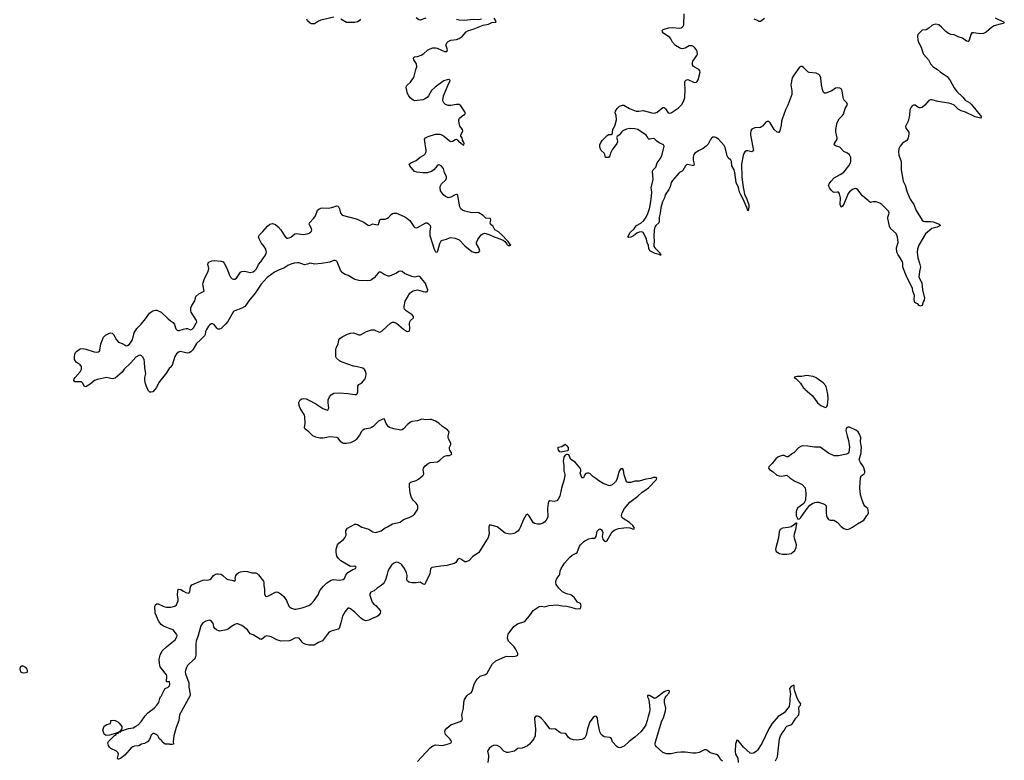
# Model space of a CAD drawing. Header units: inches. Extents: x 2057758 to 2159670, y 827298 to 1016821.
# Tile 19 of 90: x 2117841 to 2131971, y 854680 to 865304. Entities that reach past the tile are written whole.
import ezdxf

# ---------------------------------------------------------------- set-up
doc = ezdxf.new("R2010")
doc.units = ezdxf.units.IN
doc.header["$MEASUREMENT"] = 0
for name, color, linetype in [('C1815', 7, 'Continuous'), ('C1816', 7, 'Continuous'), ('C1825', 7, 'Continuous'), ('C1826', 7, 'Continuous'), ('C1835', 7, 'Continuous'), ('C1836', 7, 'Continuous')]:
    doc.layers.add(name, color=color, linetype=linetype)

msp = doc.modelspace()

# ---------------------------------------------------------------- linework, layer by layer
at = {"layer": 'C1815', "color": 6, "elevation": 400}
for points in [[(2119778, 860000), (2119750, 859967), (2119730, 859959), (2119710, 859959), (2119687, 859987), (2119680, 860000)], [(2120000, 856567), (2119905, 856605), (2119872, 856630), (2119839, 856670), (2119784, 856790), (2119780, 856890), (2119788, 856912), (2119810, 856925), (2119830, 856923), (2119910, 856886), (2119950, 856878), (2120000, 856879)], [(2120000, 854909), (2119991, 854911), (2119930, 854911), (2119890, 854941), (2119879, 854959), (2119847, 854990), (2119825, 855030), (2119810, 855043), (2119770, 855063), (2119750, 855063), (2119730, 855041), (2119702, 854978), (2119673, 854947), (2119630, 854921), (2119590, 854910), (2119550, 854889), (2119490, 854884), (2119465, 854875), (2119441, 854859), (2119350, 854756), (2119290, 854708), (2119258, 854698), (2119250, 854698), (2119243, 854710), (2119257, 854770), (2119251, 854790), (2119231, 854810), (2119150, 854850), (2119128, 854870), (2119116, 854890), (2119107, 854930), (2119115, 854950), (2119150, 854981), (2119202, 855038), (2119227, 855050), (2119225, 855055), (2119235, 855065), (2119257, 855070), (2119258, 855078), (2119250, 855081), (2119219, 855070), (2119217, 855063), (2119130, 855041), (2119090, 855036), (2119070, 855041), (2119055, 855055), (2119035, 855110), (2119051, 855170), (2119090, 855195), (2119145, 855210), (2119151, 855230), (2119147, 855253), (2119184, 855256), (2119210, 855249), (2119249, 855230), (2119270, 855213), (2119307, 855167), (2119309, 855150), (2119302, 855118), (2119288, 855108), (2119288, 855092), (2119275, 855095), (2119262, 855090), (2119263, 855083), (2119291, 855090), (2119292, 855108), (2119304, 855104), (2119404, 855136), (2119470, 855148), (2119510, 855170), (2119539, 855190), (2119590, 855243), (2119641, 855319), (2119678, 855362), (2119773, 855430), (2119811, 855469), (2119836, 855510), (2119852, 855568), (2119864, 855590), (2119883, 855610), (2119887, 855630), (2119910, 855678), (2119931, 855709), (2119974, 855730), (2119990, 855749), (2119998, 855770), (2119990, 855811), (2119974, 855806), (2119950, 855805), (2119948, 855808), (2119951, 855889), (2119946, 855906), (2119875, 855995), (2119859, 856019), (2119845, 856070), (2119844, 856130), (2119855, 856190), (2119887, 856250), (2119950, 856310), (2120000, 856351)]]:
    msp.add_lwpolyline(points, dxfattribs=at)
msp.add_lwpolyline([(2117890, 856029), (2117870, 856028), (2117850, 856015), (2117841, 855990), (2117852, 855950), (2117870, 855938), (2117890, 855936), (2117930, 855938), (2117950, 855946), (2117954, 855950), (2117955, 855970), (2117950, 855986), (2117928, 856010)], close=True, dxfattribs=at)
at = {"layer": 'C1816', "color": 6, "elevation": 400}
for points in [[(2119680, 860000), (2119660, 860040), (2119646, 860086), (2119638, 860130), (2119637, 860170), (2119649, 860230), (2119638, 860310), (2119634, 860390), (2119625, 860430), (2119610, 860463), (2119590, 860483), (2119570, 860490), (2119550, 860488), (2119510, 860462), (2119437, 860383), (2119340, 860290), (2119310, 860248), (2119210, 860164), (2119190, 860155), (2119167, 860153), (2119090, 860170), (2118955, 860145), (2118914, 860126), (2118850, 860075), (2118790, 860039), (2118765, 860045), (2118747, 860090), (2118730, 860107), (2118710, 860110), (2118647, 860107), (2118631, 860111), (2118617, 860130), (2118624, 860150), (2118637, 860170), (2118710, 860252), (2118727, 860290), (2118727, 860327), (2118720, 860340), (2118711, 860351), (2118650, 860390), (2118627, 860430), (2118627, 860470), (2118634, 860506), (2118642, 860530), (2118654, 860546), (2118710, 860581), (2118750, 860586), (2118790, 860578), (2118910, 860540), (2118950, 860535), (2118970, 860538), (2118984, 860550), (2118990, 860562), (2119007, 860653), (2119042, 860750), (2119070, 860781), (2119130, 860807), (2119150, 860810), (2119170, 860805), (2119189, 860790), (2119232, 860712), (2119260, 860680), (2119310, 860661), (2119353, 860633), (2119370, 860628), (2119390, 860631), (2119410, 860643), (2119433, 860667), (2119459, 860710), (2119483, 860810), (2119524, 860876), (2119583, 860937), (2119647, 861013), (2119705, 861095), (2119721, 861110), (2119750, 861126), (2119790, 861136), (2119810, 861135), (2119872, 861110), (2119970, 861012), (2120000, 860991)], [(2120000, 860317), (2119992, 860308), (2119950, 860240), (2119870, 860144), (2119840, 860100), (2119804, 860030), (2119778, 860000)]]:
    msp.add_lwpolyline(points, dxfattribs=at)
at = {"layer": 'C1825', "color": 6}
for points, elevation in [([(2120000, 856879), (2120010, 856879), (2120069, 856891), (2120092, 856908), (2120116, 856970), (2120117, 856997), (2120108, 857050), (2120109, 857111), (2120116, 857130), (2120124, 857136), (2120152, 857132), (2120190, 857104), (2120225, 857085), (2120270, 857079), (2120283, 857097), (2120290, 857170), (2120310, 857196), (2120470, 857263), (2120490, 857267), (2120530, 857265), (2120570, 857275), (2120590, 857289), (2120620, 857330), (2120650, 857348), (2120670, 857353), (2120690, 857356), (2120730, 857348), (2120757, 857330), (2120810, 857283), (2120830, 857275), (2120885, 857265), (2120930, 857249), (2120937, 857270), (2120934, 857290), (2120941, 857330), (2120963, 857357), (2120985, 857375), (2121010, 857385), (2121070, 857393), (2121110, 857388), (2121170, 857370), (2121230, 857369), (2121250, 857361), (2121270, 857341), (2121341, 857250), (2121346, 857230), (2121345, 857190), (2121355, 857130), (2121354, 857070), (2121370, 857033), (2121390, 857032), (2121410, 857039), (2121510, 857090), (2121530, 857095), (2121550, 857093), (2121600, 857060), (2121630, 857029), (2121671, 856971), (2121705, 856890), (2121717, 856877), (2121742, 856862), (2121784, 856850), (2121810, 856850), (2121911, 856870), (2121990, 856899), (2122030, 856930), (2122069, 856971), (2122124, 857056), (2122150, 857115), (2122202, 857178), (2122250, 857226), (2122310, 857262), (2122344, 857276), (2122430, 857262), (2122484, 857276), (2122502, 857290), (2122523, 857337), (2122550, 857376), (2122623, 857417), (2122661, 857430), (2122671, 857450), (2122650, 857467), (2122590, 857459), (2122450, 857543), (2122415, 857575), (2122394, 857610), (2122388, 857630), (2122382, 857670), (2122384, 857710), (2122401, 857770), (2122423, 857797), (2122490, 857848), (2122508, 857870), (2122525, 857910), (2122521, 857970), (2122546, 858010), (2122650, 858069), (2122670, 858069), (2122690, 858063), (2122750, 858025), (2122850, 857994), (2122910, 857958), (2122950, 857946), (2123027, 857970), (2123084, 858016), (2123119, 858030), (2123190, 858070), (2123302, 858098), (2123350, 858132), (2123430, 858162), (2123486, 858194), (2123505, 858210), (2123547, 858270), (2123554, 858290), (2123556, 858324), (2123545, 858350), (2123530, 858370), (2123487, 858410), (2123463, 858450), (2123446, 858510), (2123434, 858610), (2123437, 858650), (2123456, 858670), (2123530, 858696), (2123565, 858715), (2123633, 858770), (2123643, 858790), (2123633, 858850), (2123638, 858870), (2123658, 858902), (2123702, 858938), (2123731, 858950), (2123836, 858964), (2123870, 858986), (2123925, 859035), (2123950, 859050), (2123970, 859054), (2124010, 859053), (2124043, 859070), (2124039, 859090), (2124013, 859130), (2124008, 859150), (2124011, 859170), (2124026, 859210), (2124026, 859230), (2123997, 859290), (2123992, 859310), (2123992, 859330), (2124006, 859390), (2123980, 859420), (2123910, 859470), (2123857, 859517), (2123810, 859544), (2123750, 859569), (2123730, 859570), (2123670, 859562), (2123610, 859573), (2123550, 859552), (2123470, 859540), (2123450, 859532), (2123404, 859496), (2123350, 859433), (2123330, 859420), (2123310, 859418), (2123210, 859436), (2123150, 859455), (2123130, 859470), (2123100, 859510), (2123074, 859574), (2123070, 859577), (2123050, 859574), (2122990, 859547), (2122912, 859468), (2122890, 859454), (2122870, 859446), (2122790, 859430), (2122763, 859417), (2122744, 859396), (2122717, 859343), (2122670, 859280), (2122654, 859266), (2122590, 859235), (2122530, 859225), (2122490, 859225), (2122470, 859233), (2122449, 859249), (2122410, 859303), (2122390, 859312), (2122290, 859322), (2122250, 859309), (2122190, 859300), (2122150, 859302), (2122090, 859315), (2122050, 859333), (2121990, 859393), (2121938, 859430), (2121928, 859448), (2121936, 859510), (2121933, 859610), (2121927, 859630), (2121868, 859730), (2121850, 859770), (2121848, 859812), (2121867, 859853), (2121890, 859867), (2121910, 859870), (2121950, 859864), (2121990, 859848), (2122092, 859792), (2122189, 859729), (2122230, 859710), (2122255, 859705), (2122268, 859712), (2122277, 859730), (2122266, 859810), (2122269, 859850), (2122287, 859893), (2122310, 859921), (2122350, 859945), (2122430, 859950), (2122550, 859944), (2122650, 859926), (2122673, 859927), (2122684, 859936), (2122692, 859968), (2122693, 860000)], 400), ([(2129114, 860000), (2129212, 859912), (2129248, 859870), (2129288, 859808), (2129338, 859770), (2129390, 859744), (2129410, 859741), (2129426, 859754), (2129432, 859768), (2129441, 859870), (2129440, 859930), (2129425, 860000)], 500), ([(2130000, 858300), (2129969, 858328), (2129954, 858350), (2129930, 858410), (2129906, 858490), (2129897, 858590), (2129905, 858730), (2129918, 858762), (2129958, 858790), (2129967, 858810), (2129968, 858830), (2129950, 858890), (2129906, 858950), (2129888, 858990), (2129915, 859090), (2129919, 859121), (2129921, 859170), (2129909, 859250), (2129910, 859310), (2129887, 859370), (2129874, 859390), (2129850, 859409), (2129750, 859459), (2129730, 859461), (2129710, 859454), (2129701, 859439), (2129696, 859410), (2129714, 859334), (2129736, 859270), (2129751, 859170), (2129741, 859099), (2129733, 859087), (2129708, 859072), (2129593, 859047), (2129530, 859047), (2129446, 859086), (2129330, 859170), (2129246, 859174), (2129150, 859188), (2129070, 859190), (2129050, 859183), (2129018, 859162), (2128950, 859092), (2128930, 859083), (2128870, 859035), (2128850, 859035), (2128810, 859051), (2128790, 859052), (2128755, 859045), (2128723, 859030), (2128690, 859005), (2128640, 858940), (2128591, 858890), (2128585, 858870), (2128599, 858850), (2128656, 858816), (2128708, 858768), (2128739, 858759), (2128770, 858756), (2128850, 858770), (2128892, 858732), (2128964, 858684), (2129030, 858657), (2129070, 858635), (2129112, 858590), (2129124, 858510), (2129119, 858410), (2129094, 858366), (2129010, 858300), (2128988, 858268), (2128984, 858244), (2128986, 858186), (2128997, 858157), (2129010, 858138), (2129030, 858143), (2129050, 858162), (2129126, 858274), (2129180, 858340), (2129217, 858363), (2129250, 858378), (2129277, 858383), (2129303, 858383), (2129378, 858358), (2129393, 858350), (2129412, 858330), (2129416, 858310), (2129412, 858230), (2129417, 858190), (2129430, 858162), (2129450, 858135), (2129470, 858126), (2129524, 858124), (2129550, 858110), (2129570, 858095), (2129630, 858033), (2129670, 858003), (2129710, 857993), (2129750, 858000), (2129790, 858022), (2129866, 858074), (2129956, 858124), (2129983, 858170), (2130000, 858193)], 500), ([(2123550, 854661), (2123730, 854860), (2123770, 854887), (2123810, 854902), (2123910, 854892), (2124010, 854919), (2124032, 854930), (2124036, 854950), (2124030, 854970), (2124015, 854990), (2123951, 855051), (2123940, 855090), (2123945, 855110), (2123970, 855143), (2124029, 855191), (2124162, 855238), (2124187, 855253), (2124195, 855270), (2124187, 855327), (2124189, 855350), (2124210, 855430), (2124215, 855510), (2124225, 855550), (2124256, 855604), (2124277, 855623), (2124318, 855650), (2124336, 855670), (2124363, 855770), (2124390, 855824), (2124410, 855851), (2124450, 855885), (2124528, 855912), (2124550, 855930), (2124619, 856061), (2124674, 856106), (2124811, 856170), (2124830, 856175), (2124909, 856169), (2124948, 856172), (2124970, 856178), (2124988, 856190), (2124991, 856211), (2124958, 856278), (2124935, 856310), (2124854, 856390), (2124842, 856430), (2124846, 856470), (2124853, 856490), (2124930, 856601), (2124983, 856637), (2125088, 856672), (2125169, 856770), (2125210, 856828), (2125295, 856885), (2125330, 856889), (2125370, 856883), (2125438, 856902), (2125550, 856908), (2125630, 856896), (2125693, 856893), (2125750, 856879), (2125810, 856856), (2125868, 856852), (2125890, 856860), (2125898, 856898), (2125896, 856916), (2125887, 856927), (2125848, 856948), (2125802, 857010), (2125764, 857044), (2125750, 857054), (2125690, 857066), (2125630, 857099), (2125577, 857150), (2125541, 857201), (2125533, 857230), (2125534, 857250), (2125550, 857290), (2125583, 857330), (2125591, 857349), (2125599, 857399), (2125610, 857432), (2125660, 857510), (2125729, 857590), (2125770, 857623), (2125829, 857650), (2125839, 857661), (2125875, 857750), (2125890, 857772), (2125930, 857813), (2125950, 857830), (2126010, 857859), (2126050, 857867), (2126090, 857867), (2126105, 857875), (2126114, 857890), (2126130, 857966), (2126150, 857993), (2126170, 858000), (2126190, 857987), (2126202, 857970), (2126208, 857950), (2126201, 857890), (2126203, 857870), (2126211, 857850), (2126230, 857828), (2126250, 857821), (2126270, 857832), (2126342, 857958), (2126370, 857982), (2126436, 858004), (2126550, 858019), (2126595, 858015), (2126650, 857998), (2126659, 858001), (2126665, 858010), (2126640, 858050), (2126594, 858090), (2126502, 858150), (2126483, 858170), (2126478, 858190), (2126489, 858230), (2126522, 858290), (2126596, 858384), (2126712, 858470), (2126773, 858527), (2126814, 858550), (2126867, 858590), (2126980, 858710), (2126986, 858730), (2126976, 858736), (2126930, 858736), (2126896, 858724), (2126828, 858712), (2126730, 858684), (2126670, 858683), (2126610, 858666), (2126570, 858665), (2126550, 858675), (2126542, 858690), (2126517, 858777), (2126504, 858844), (2126490, 858864), (2126483, 858863), (2126470, 858860), (2126445, 858830), (2126411, 858710), (2126390, 858676), (2126341, 858630), (2126310, 858619), (2126290, 858620), (2126212, 858652), (2126150, 858690), (2126110, 858724), (2126067, 858750), (2126030, 858791), (2126010, 858800), (2125990, 858800), (2125967, 858793), (2125944, 858770), (2125930, 858734), (2125910, 858732), (2125886, 858806), (2125895, 858830), (2125895, 858850), (2125884, 858870), (2125810, 858955), (2125790, 858972), (2125750, 858995), (2125720, 859060), (2125709, 859069), (2125690, 859068), (2125670, 859058), (2125649, 859030), (2125642, 858970), (2125651, 858910), (2125652, 858830), (2125660, 858810), (2125665, 858770), (2125653, 858710), (2125616, 858584), (2125590, 858471), (2125570, 858425), (2125550, 858403), (2125530, 858395), (2125510, 858393), (2125450, 858404), (2125430, 858387), (2125424, 858370), (2125416, 858290), (2125418, 858170), (2125395, 858125), (2125370, 858094), (2125350, 858081), (2125310, 858068), (2125270, 858066), (2125230, 858078), (2125210, 858091), (2125193, 858113), (2125150, 858188), (2125130, 858211), (2125110, 858199), (2125070, 858135), (2125030, 858031), (2125010, 857990), (2124990, 857968), (2124955, 857945), (2124930, 857934), (2124890, 857925), (2124850, 857927), (2124810, 857939), (2124694, 858030), (2124590, 858057), (2124577, 858043), (2124573, 858027), (2124573, 857990), (2124580, 857930), (2124566, 857874), (2124430, 857661), (2124340, 857600), (2124290, 857548), (2124250, 857525), (2124230, 857527), (2124170, 857567), (2124150, 857574), (2124130, 857566), (2124101, 857519), (2124077, 857503), (2123970, 857474), (2123887, 857467), (2123754, 857446), (2123735, 857425), (2123725, 857350), (2123673, 857250), (2123659, 857210), (2123650, 857201), (2123630, 857205), (2123590, 857236), (2123532, 857228), (2123468, 857228), (2123430, 857235), (2123408, 857248), (2123395, 857270), (2123402, 857330), (2123393, 857370), (2123365, 857430), (2123325, 857485), (2123310, 857499), (2123270, 857519), (2123250, 857521), (2123210, 857507), (2123179, 857481), (2123136, 857424), (2123122, 857390), (2123109, 857330), (2123089, 857270), (2123071, 857230), (2123056, 857210), (2123030, 857186), (2122972, 857150), (2122930, 857110), (2122881, 857090), (2122868, 857070), (2122868, 857048), (2122897, 856950), (2122922, 856922), (2122950, 856901), (2123013, 856830), (2123019, 856810), (2123015, 856790), (2122990, 856759), (2122970, 856743), (2122890, 856711), (2122852, 856688), (2122810, 856679), (2122770, 856695), (2122730, 856723), (2122650, 856804), (2122590, 856855), (2122570, 856863), (2122550, 856861), (2122510, 856816), (2122472, 856750), (2122451, 856650), (2122427, 856573), (2122410, 856561), (2122310, 856534), (2122290, 856525), (2122271, 856509), (2122185, 856395), (2122130, 856371), (2122066, 856334), (2122050, 856330), (2121990, 856334), (2121950, 856342), (2121916, 856356), (2121894, 856374), (2121854, 856430), (2121830, 856438), (2121790, 856430), (2121736, 856404), (2121710, 856396), (2121590, 856388), (2121530, 856409), (2121450, 856450), (2121390, 856465), (2121363, 856457), (2121310, 856411), (2121290, 856416), (2121190, 856478), (2121150, 856494), (2121110, 856550), (2121030, 856612), (2120970, 856638), (2120950, 856638), (2120930, 856630), (2120879, 856601), (2120836, 856564), (2120810, 856550), (2120710, 856533), (2120667, 856550), (2120641, 856570), (2120628, 856590), (2120622, 856630), (2120614, 856650), (2120585, 856685), (2120570, 856692), (2120510, 856678), (2120468, 856650), (2120440, 856610), (2120403, 856470), (2120372, 856390), (2120367, 856350), (2120368, 856190), (2120360, 856150), (2120346, 856130), (2120250, 856040), (2120233, 856010), (2120220, 855970), (2120215, 855950), (2120219, 855919), (2120266, 855790), (2120267, 855730), (2120286, 855630), (2120286, 855610), (2120134, 855330), (2120126, 855250), (2120085, 855150), (2120051, 855030), (2120045, 854950), (2120048, 854912), (2120030, 854905), (2120000, 854909)], 400), ([(2120000, 856351), (2120070, 856410), (2120097, 856450), (2120099, 856470), (2120091, 856490), (2120044, 856550), (2120000, 856567)], 400), ([(2128685, 854670), (2128714, 854730), (2128746, 854990), (2128757, 855030), (2128781, 855070), (2128814, 855106), (2128842, 855158), (2128852, 855168), (2128907, 855190), (2128930, 855209), (2128977, 855283), (2129024, 855330), (2129029, 855369), (2129023, 855430), (2129026, 855450), (2129044, 855470), (2129052, 855490), (2129022, 855530), (2129000, 855570), (2128964, 855670), (2128953, 855710), (2128954, 855750), (2128950, 855756), (2128930, 855750), (2128910, 855738), (2128889, 855710), (2128903, 855630), (2128891, 855570), (2128894, 855530), (2128885, 855450), (2128810, 855359), (2128726, 855310), (2128635, 855205), (2128592, 855130), (2128490, 854923), (2128430, 854827), (2128410, 854804), (2128370, 854780), (2128350, 854777), (2128323, 854783), (2128227, 854867), (2128150, 854962), (2128130, 854968), (2128111, 854910), (2128107, 854807), (2128113, 854770), (2128148, 854710), (2128150, 854650)], 400), ([(2127926, 854666), (2127905, 854685), (2127881, 854730), (2127863, 854750), (2127841, 854761), (2127750, 854789), (2127710, 854822), (2127690, 854831), (2127670, 854829), (2127590, 854791), (2127550, 854783), (2127503, 854783), (2127390, 854795), (2127330, 854797), (2127270, 854792), (2127190, 854775), (2127130, 854774), (2127100, 854780), (2127070, 854794), (2126976, 854876), (2126964, 854890), (2126960, 854910), (2126967, 854947), (2127055, 855245), (2127078, 855290), (2127111, 855390), (2127112, 855430), (2127093, 855510), (2127095, 855550), (2127103, 855577), (2127118, 855602), (2127160, 855650), (2127165, 855670), (2127150, 855680), (2127110, 855672), (2127090, 855662), (2126970, 855572), (2126950, 855568), (2126877, 855610), (2126850, 855610), (2126852, 855590), (2126864, 855564), (2126875, 855515), (2126884, 855410), (2126879, 855370), (2126859, 855310), (2126847, 855250), (2126826, 855190), (2126804, 855150), (2126754, 855090), (2126670, 855010), (2126588, 854952), (2126515, 854885), (2126470, 854865), (2126450, 854861), (2126430, 854865), (2126410, 854880), (2126346, 854946), (2126334, 854990), (2126323, 855003), (2126309, 855009), (2126230, 855019), (2126209, 855029), (2126184, 855050), (2126168, 855088), (2126137, 855230), (2126131, 855291), (2126114, 855314), (2126090, 855309), (2126070, 855295), (2126021, 855230), (2125987, 855130), (2125970, 855042), (2125950, 855001), (2125933, 854987), (2125910, 854977), (2125830, 854969), (2125790, 854972), (2125742, 854990), (2125714, 855010), (2125688, 855048), (2125670, 855063), (2125610, 855070), (2125590, 855078), (2125530, 855127), (2125510, 855132), (2125470, 855125), (2125450, 855130), (2125382, 855222), (2125330, 855280), (2125290, 855306), (2125270, 855313), (2125250, 855314), (2125231, 855290), (2125230, 855270), (2125244, 855130), (2125238, 855030), (2125221, 854990), (2125159, 854910), (2125130, 854888), (2125050, 854855), (2124990, 854848), (2124944, 854810), (2124850, 854792), (2124830, 854792), (2124790, 854813), (2124730, 854874), (2124694, 854894), (2124650, 854898), (2124610, 854880), (2124577, 854850), (2124555, 854810), (2124567, 854750), (2124568, 854728), (2124558, 854650)], 400)]:
    msp.add_lwpolyline(points, dxfattribs=dict(at, elevation=elevation))
for points, elevation in [([(2125610, 859100), (2125590, 859105), (2125573, 859130), (2125568, 859152), (2125570, 859170), (2125620, 859180), (2125670, 859214), (2125690, 859198), (2125710, 859166), (2125714, 859150), (2125712, 859128), (2125702, 859118), (2125650, 859109)], 400), ([(2128990, 858086), (2128982, 858078), (2128970, 858075), (2128959, 858061), (2128912, 858028), (2128870, 858018), (2128790, 858010), (2128756, 857990), (2128741, 857959), (2128729, 857870), (2128690, 857730), (2128688, 857708), (2128697, 857677), (2128719, 857659), (2128746, 857646), (2128790, 857636), (2128850, 857635), (2128910, 857649), (2128936, 857664), (2128965, 857690), (2128986, 857734), (2128990, 857770), (2128963, 857850), (2128957, 857890), (2128961, 857930), (2128980, 857990), (2128993, 858070)], 500)]:
    msp.add_lwpolyline(points, close=True, dxfattribs=dict(at, elevation=elevation))
at = {"layer": 'C1826', "color": 6}
for points, elevation in [([(2120000, 860991), (2120042, 860962), (2120062, 860930), (2120081, 860870), (2120099, 860850), (2120110, 860846), (2120130, 860846), (2120190, 860866), (2120230, 860872), (2120250, 860872), (2120290, 860856), (2120317, 860863), (2120337, 860883), (2120375, 860950), (2120382, 860970), (2120377, 860990), (2120303, 861110), (2120297, 861130), (2120298, 861170), (2120310, 861203), (2120354, 861270), (2120368, 861332), (2120414, 861370), (2120487, 861410), (2120470, 861510), (2120472, 861530), (2120492, 861590), (2120547, 861693), (2120554, 861734), (2120542, 861798), (2120544, 861810), (2120556, 861824), (2120596, 861844), (2120630, 861850), (2120730, 861842), (2120761, 861830), (2120776, 861810), (2120817, 861730), (2120846, 861650), (2120867, 861610), (2120890, 861588), (2120910, 861580), (2120930, 861582), (2120950, 861594), (2121010, 861682), (2121030, 861694), (2121070, 861696), (2121150, 861677), (2121190, 861688), (2121215, 861705), (2121239, 861730), (2121270, 861793), (2121300, 861830), (2121338, 861890), (2121354, 861906), (2121379, 861950), (2121385, 861970), (2121373, 862010), (2121348, 862050), (2121305, 862105), (2121282, 862150), (2121270, 862190), (2121282, 862218), (2121330, 862266), (2121397, 862343), (2121430, 862370), (2121450, 862378), (2121470, 862380), (2121510, 862364), (2121550, 862333), (2121590, 862290), (2121634, 862214), (2121660, 862180), (2121670, 862172), (2121688, 862168), (2121710, 862174), (2121730, 862186), (2121790, 862233), (2121810, 862236), (2121910, 862223), (2121967, 862233), (2121996, 862244), (2122019, 862261), (2122028, 862270), (2122032, 862288), (2122027, 862310), (2122003, 862350), (2121997, 862370), (2122002, 862390), (2122064, 862456), (2122084, 862490), (2122114, 862570), (2122132, 862588), (2122161, 862599), (2122190, 862605), (2122270, 862602), (2122322, 862610), (2122390, 862633), (2122409, 862629), (2122430, 862590), (2122445, 862530), (2122470, 862502), (2122670, 862447), (2122779, 862399), (2122830, 862360), (2122850, 862351), (2122870, 862355), (2122910, 862374), (2122970, 862361), (2122990, 862367), (2123010, 862433), (2123030, 862445), (2123085, 862445), (2123110, 862451), (2123133, 862467), (2123170, 862511), (2123190, 862526), (2123210, 862531), (2123250, 862528), (2123270, 862521), (2123370, 862475), (2123398, 862458), (2123442, 862422), (2123498, 862338), (2123510, 862325), (2123530, 862317), (2123550, 862321), (2123670, 862388), (2123690, 862388), (2123710, 862376), (2123733, 862350), (2123736, 862330), (2123727, 862273), (2123727, 862210), (2123790, 862011), (2123810, 861973), (2123830, 861971), (2123843, 861990), (2123870, 862095), (2123890, 862130), (2123910, 862143), (2123965, 862155), (2124010, 862176), (2124030, 862181), (2124089, 862171), (2124150, 862148), (2124230, 862058), (2124330, 861978), (2124374, 861966), (2124410, 861965), (2124431, 861969), (2124442, 861990), (2124430, 862030), (2124398, 862090), (2124396, 862110), (2124414, 862150), (2124463, 862217), (2124486, 862234), (2124510, 862241), (2124530, 862239), (2124590, 862220), (2124650, 862188), (2124695, 862175), (2124781, 862141), (2124803, 862123), (2124830, 862082), (2124850, 862065), (2124876, 862064), (2124890, 862070), (2124879, 862079), (2124850, 862123), (2124825, 862145), (2124770, 862208), (2124710, 862259), (2124661, 862290), (2124637, 862337), (2124599, 862370), (2124594, 862390), (2124601, 862430), (2124598, 862450), (2124530, 862456), (2124490, 862497), (2124430, 862535), (2124410, 862540), (2124330, 862532), (2124230, 862556), (2124194, 862574), (2124173, 862593), (2124159, 862619), (2124130, 862776), (2124127, 862787), (2124116, 862796), (2124110, 862798), (2124090, 862791), (2124030, 862757), (2123990, 862750), (2123950, 862766), (2123923, 862790), (2123882, 862850), (2123873, 862890), (2123876, 862910), (2123894, 862950), (2123955, 863005), (2123966, 863030), (2123964, 863050), (2123935, 863110), (2123922, 863170), (2123890, 863207), (2123870, 863219), (2123850, 863221), (2123830, 863207), (2123784, 863150), (2123750, 863126), (2123690, 863109), (2123626, 863106), (2123539, 863119), (2123508, 863128), (2123438, 863210), (2123431, 863230), (2123456, 863250), (2123530, 863282), (2123586, 863330), (2123641, 863359), (2123662, 863378), (2123673, 863407), (2123676, 863430), (2123650, 863590), (2123663, 863610), (2123703, 863630), (2123810, 863661), (2123870, 863664), (2123910, 863649), (2123939, 863630), (2124010, 863565), (2124030, 863557), (2124050, 863560), (2124090, 863584), (2124110, 863589), (2124123, 863583), (2124129, 863570), (2124150, 863549), (2124164, 863544), (2124170, 863529), (2124185, 863525), (2124198, 863510), (2124210, 863506), (2124215, 863510), (2124218, 863530), (2124210, 863552), (2124195, 863575), (2124190, 863611), (2124174, 863634), (2124171, 863650), (2124198, 863710), (2124194, 863730), (2124158, 863778), (2124142, 863850), (2124144, 863870), (2124153, 863890), (2124183, 863917), (2124231, 863950), (2124239, 863970), (2124171, 864070), (2124150, 864086), (2124110, 864090), (2124030, 864075), (2123990, 864075), (2123950, 864089), (2123926, 864110), (2123917, 864130), (2123915, 864150), (2123925, 864210), (2123988, 864372), (2124020, 864430), (2124010, 864442), (2123990, 864444), (2123930, 864425), (2123896, 864404), (2123805, 864335), (2123753, 864287), (2123710, 864210), (2123690, 864189), (2123650, 864162), (2123627, 864153), (2123510, 864141), (2123487, 864150), (2123444, 864184), (2123424, 864210), (2123407, 864247), (2123387, 864330), (2123391, 864350), (2123399, 864361), (2123450, 864410), (2123493, 864470), (2123504, 864496), (2123525, 864590), (2123539, 864630), (2123534, 864670), (2123497, 864730), (2123491, 864750), (2123503, 864770), (2123510, 864773), (2123550, 864774), (2123604, 864796), (2123641, 864819), (2123692, 864868), (2123730, 864887), (2123770, 864899), (2123810, 864899), (2123830, 864894), (2123936, 864850), (2123970, 864847), (2123979, 864870), (2123961, 864930), (2123962, 864950), (2123969, 864970), (2123990, 864990), (2124030, 865010), (2124110, 865018), (2124150, 865035), (2124190, 865063), (2124250, 865130), (2124280, 865150), (2124351, 865169), (2124490, 865226), (2124570, 865241), (2124616, 865264), (2124681, 865270), (2124676, 865276), (2124675, 865290), (2124650, 865325)], 400), ([(2122350, 865340), (2122164, 865296), (2122130, 865282), (2122070, 865246), (2122050, 865243), (2122030, 865246), (2122010, 865256), (2121971, 865290), (2121961, 865310)], 400), ([(2122730, 865313), (2122713, 865287), (2122690, 865272), (2122650, 865262), (2122610, 865266), (2122530, 865262), (2122450, 865310)], 400), ([(2123670, 865324), (2123590, 865298), (2123570, 865300), (2123533, 865333)], 400), ([(2124468, 865310), (2124430, 865302), (2124350, 865305), (2124230, 865293), (2124150, 865297), (2124109, 865308)], 400), ([(2130000, 862725), (2129937, 862778), (2129870, 862862), (2129850, 862878), (2129830, 862882), (2129790, 862866), (2129750, 862835), (2129730, 862813), (2129670, 862660), (2129650, 862628), (2129630, 862616), (2129615, 862655), (2129621, 862750), (2129607, 862807), (2129590, 862829), (2129570, 862832), (2129530, 862826), (2129510, 862835), (2129490, 862852), (2129460, 862890), (2129450, 862930), (2129457, 862950), (2129484, 862990), (2129530, 863035), (2129617, 863083), (2129670, 863118), (2129738, 863210), (2129762, 863250), (2129769, 863270), (2129768, 863328), (2129748, 863368), (2129721, 863390), (2129670, 863414), (2129610, 863475), (2129550, 863494), (2129530, 863510), (2129532, 863530), (2129570, 863590), (2129574, 863610), (2129554, 863694), (2129555, 863730), (2129573, 863830), (2129599, 863881), (2129650, 863930), (2129663, 863950), (2129686, 864030), (2129721, 864090), (2129710, 864110), (2129674, 864150), (2129664, 864170), (2129658, 864190), (2129645, 864285), (2129631, 864311), (2129610, 864323), (2129570, 864327), (2129550, 864320), (2129495, 864285), (2129410, 864251), (2129390, 864250), (2129371, 864271), (2129361, 864301), (2129346, 864370), (2129336, 864470), (2129324, 864504), (2129310, 864518), (2129270, 864535), (2129170, 864545), (2129150, 864557), (2129090, 864618), (2129070, 864632), (2129050, 864635), (2129030, 864623), (2128949, 864510), (2128926, 864470), (2128906, 864370), (2128923, 864283), (2128920, 864230), (2128864, 864076), (2128830, 864010), (2128781, 863879), (2128774, 863850), (2128768, 863790), (2128748, 863712), (2128733, 863687), (2128730, 863684), (2128710, 863690), (2128670, 863727), (2128610, 863827), (2128590, 863842), (2128570, 863842), (2128550, 863833), (2128501, 863779), (2128470, 863758), (2128390, 863752), (2128348, 863732), (2128332, 863708), (2128327, 863673), (2128329, 863650), (2128370, 863430), (2128363, 863417), (2128350, 863410), (2128290, 863424), (2128270, 863423), (2128249, 863410), (2128233, 863387), (2128223, 863357), (2128201, 863230), (2128204, 863050), (2128218, 862930), (2128243, 862803), (2128278, 862730), (2128303, 862650), (2128305, 862615), (2128294, 862566), (2128290, 862564), (2128277, 862610), (2128220, 862740), (2128189, 862790), (2128173, 862830), (2128155, 862895), (2128124, 862970), (2128105, 863110), (2128092, 863152), (2128062, 863210), (2128057, 863270), (2128047, 863290), (2128010, 863322), (2127994, 863350), (2127967, 863470), (2127950, 863499), (2127870, 863591), (2127830, 863614), (2127810, 863620), (2127790, 863617), (2127770, 863604), (2127755, 863585), (2127719, 863521), (2127691, 863489), (2127650, 863458), (2127592, 863428), (2127530, 863388), (2127517, 863370), (2127508, 863332), (2127508, 863290), (2127518, 863230), (2127510, 863210), (2127430, 863226), (2127410, 863222), (2127395, 863210), (2127359, 863141), (2127349, 863131), (2127310, 863111), (2127299, 863101), (2127210, 862996), (2127192, 862968), (2127174, 862906), (2127158, 862870), (2127106, 862794), (2127096, 862750), (2127068, 862690), (2127043, 862610), (2127033, 862527), (2127020, 862470), (2127017, 862403), (2127012, 862388), (2126970, 862352), (2126956, 862330), (2126946, 862290), (2126942, 862190), (2126946, 862130), (2126939, 862070), (2126943, 862050), (2126955, 862030), (2126990, 861999), (2127030, 861955), (2127041, 861930), (2127035, 861925), (2127030, 861926), (2127017, 861937), (2126961, 861950), (2126884, 861990), (2126870, 862020), (2126863, 862063), (2126846, 862110), (2126837, 862157), (2126819, 862199), (2126790, 862250), (2126770, 862260), (2126730, 862258), (2126697, 862243), (2126650, 862205), (2126610, 862184), (2126578, 862178), (2126570, 862190), (2126604, 862250), (2126658, 862302), (2126672, 862330), (2126692, 862350), (2126754, 862386), (2126798, 862422), (2126829, 862470), (2126854, 862526), (2126882, 862610), (2126904, 862730), (2126913, 862830), (2126905, 862890), (2126934, 863014), (2126922, 863130), (2126930, 863150), (2126970, 863188), (2126989, 863251), (2127034, 863310), (2127058, 863350), (2127089, 863488), (2127080, 863510), (2127019, 863539), (2126983, 863563), (2126950, 863593), (2126930, 863600), (2126890, 863589), (2126868, 863588), (2126858, 863598), (2126846, 863630), (2126832, 863650), (2126710, 863729), (2126670, 863740), (2126590, 863745), (2126550, 863734), (2126498, 863710), (2126475, 863690), (2126448, 863652), (2126413, 863627), (2126405, 863610), (2126415, 863590), (2126419, 863550), (2126410, 863530), (2126341, 863439), (2126319, 863390), (2126310, 863349), (2126290, 863326), (2126250, 863325), (2126239, 863370), (2126229, 863389), (2126186, 863430), (2126170, 863456), (2126164, 863490), (2126167, 863510), (2126185, 863550), (2126200, 863570), (2126270, 863645), (2126290, 863658), (2126330, 863658), (2126350, 863670), (2126348, 863692), (2126354, 863726), (2126385, 863795), (2126407, 863870), (2126401, 863930), (2126387, 863970), (2126389, 863990), (2126416, 864030), (2126450, 864063), (2126490, 864079), (2126510, 864076), (2126590, 864032), (2126690, 863994), (2126727, 863993), (2126790, 864001), (2126912, 863968), (2126950, 863963), (2126990, 863978), (2127070, 864044), (2127090, 864046), (2127110, 864027), (2127149, 863969), (2127170, 863963), (2127190, 863969), (2127290, 864036), (2127310, 864055), (2127342, 864090), (2127365, 864130), (2127386, 864190), (2127391, 864310), (2127386, 864394), (2127388, 864412), (2127398, 864430), (2127410, 864442), (2127430, 864445), (2127510, 864407), (2127530, 864404), (2127553, 864407), (2127564, 864416), (2127578, 864442), (2127605, 864550), (2127601, 864570), (2127588, 864588), (2127512, 864632), (2127497, 864657), (2127496, 864690), (2127502, 864710), (2127560, 864790), (2127568, 864810), (2127564, 864850), (2127550, 864878), (2127530, 864902), (2127510, 864919), (2127490, 864928), (2127470, 864931), (2127450, 864927), (2127390, 864897), (2127354, 864886), (2127330, 864890), (2127310, 864899), (2127250, 864935), (2127210, 864981), (2127186, 865030), (2127171, 865050), (2127081, 865110), (2127066, 865130), (2127063, 865150), (2127076, 865164), (2127150, 865188), (2127210, 865193), (2127310, 865183), (2127333, 865187), (2127350, 865195), (2127363, 865210), (2127372, 865230), (2127375, 865390)], 400), ([(2128378, 865318), (2128434, 865294), (2128450, 865283), (2128470, 865281), (2128530, 865324)], 400), ([(2122693, 860000), (2122695, 860045), (2122706, 860070), (2122748, 860092), (2122797, 860150), (2122814, 860210), (2122812, 860230), (2122799, 860270), (2122787, 860287), (2122766, 860306), (2122690, 860326), (2122630, 860335), (2122470, 860392), (2122430, 860410), (2122389, 860450), (2122380, 860470), (2122377, 860490), (2122377, 860570), (2122384, 860596), (2122410, 860650), (2122419, 860710), (2122433, 860730), (2122470, 860757), (2122546, 860794), (2122590, 860809), (2122630, 860810), (2122710, 860783), (2122730, 860784), (2122817, 860830), (2122890, 860857), (2122930, 860853), (2122990, 860827), (2123010, 860823), (2123041, 860839), (2123164, 860950), (2123190, 860965), (2123210, 860965), (2123250, 860951), (2123350, 860863), (2123390, 860837), (2123410, 860832), (2123430, 860836), (2123436, 860844), (2123440, 860870), (2123435, 860945), (2123439, 860970), (2123451, 860989), (2123493, 861027), (2123493, 861047), (2123474, 861070), (2123386, 861126), (2123365, 861150), (2123359, 861170), (2123360, 861190), (2123374, 861266), (2123441, 861379), (2123462, 861398), (2123487, 861413), (2123550, 861429), (2123570, 861426), (2123630, 861403), (2123662, 861398), (2123680, 861400), (2123693, 861407), (2123696, 861430), (2123658, 861530), (2123626, 861566), (2123590, 861616), (2123570, 861626), (2123510, 861613), (2123470, 861620), (2123364, 861664), (2123330, 861690), (2123310, 861699), (2123284, 861690), (2123250, 861668), (2123150, 861627), (2123130, 861627), (2123070, 861651), (2123030, 861680), (2123010, 861688), (2122990, 861679), (2122962, 861638), (2122930, 861602), (2122888, 861572), (2122870, 861565), (2122830, 861558), (2122710, 861561), (2122650, 861576), (2122556, 861636), (2122510, 861650), (2122473, 861673), (2122443, 861710), (2122398, 861830), (2122390, 861842), (2122370, 861852), (2122350, 861850), (2122290, 861828), (2122170, 861805), (2122070, 861797), (2122010, 861810), (2121970, 861795), (2121930, 861790), (2121854, 861814), (2121830, 861817), (2121782, 861810), (2121730, 861797), (2121690, 861778), (2121630, 861740), (2121564, 861716), (2121497, 861683), (2121394, 861606), (2121308, 861512), (2121220, 861380), (2121127, 861273), (2121090, 861212), (2121071, 861190), (2121030, 861164), (2120930, 861130), (2120910, 861118), (2120827, 860973), (2120799, 860941), (2120730, 860874), (2120710, 860864), (2120686, 860866), (2120670, 860879), (2120630, 860931), (2120610, 860939), (2120590, 860939), (2120570, 860928), (2120552, 860910), (2120521, 860859), (2120507, 860830), (2120502, 860790), (2120494, 860770), (2120432, 860708), (2120379, 860661), (2120324, 860570), (2120299, 860541), (2120274, 860526), (2120250, 860522), (2120224, 860524), (2120150, 860544), (2120130, 860540), (2120090, 860513), (2120067, 860473), (2120030, 860350), (2120000, 860317)], 400), ([(2129425, 860000), (2129416, 860036), (2129410, 860050), (2129370, 860093), (2129270, 860168), (2129230, 860185), (2129130, 860199), (2129067, 860187), (2128996, 860184), (2128962, 860178), (2128954, 860170), (2128977, 860157), (2129047, 860090), (2129085, 860030), (2129107, 860007), (2129114, 860000)], 500)]:
    msp.add_lwpolyline(points, dxfattribs=dict(at, elevation=elevation))
at = {"layer": 'C1835', "color": 6, "elevation": 500}
msp.add_lwpolyline([(2130000, 858193), (2130012, 858208), (2130020, 858230), (2130018, 858270), (2130012, 858290), (2130000, 858300)], dxfattribs=at)
at = {"layer": 'C1836', "color": 6, "elevation": 400}
msp.add_lwpolyline([(2131841, 865330), (2131971, 865270), (2131961, 865250), (2131910, 865241), (2131823, 865217), (2131786, 865194), (2131710, 865127), (2131670, 865106), (2131630, 865102), (2131530, 865118), (2131505, 865115), (2131490, 865092), (2131468, 865012), (2131450, 864993), (2131430, 864997), (2131370, 865040), (2131310, 865060), (2131250, 865088), (2131210, 865093), (2131170, 865108), (2131134, 865134), (2131070, 865197), (2131030, 865229), (2130990, 865241), (2130948, 865232), (2130930, 865221), (2130890, 865181), (2130850, 865159), (2130790, 865156), (2130728, 865090), (2130725, 865070), (2130730, 865010), (2130746, 864970), (2130780, 864910), (2130801, 864830), (2130813, 864810), (2130881, 864730), (2130910, 864670), (2130952, 864630), (2131014, 864590), (2131055, 864550), (2131110, 864520), (2131150, 864489), (2131195, 864430), (2131250, 864329), (2131290, 864273), (2131374, 864194), (2131410, 864149), (2131476, 864110), (2131500, 864090), (2131642, 863910), (2131630, 863890), (2131552, 863910), (2131416, 863976), (2131350, 863995), (2131310, 864020), (2131250, 864079), (2131210, 864097), (2131170, 864107), (2131024, 864130), (2130930, 864155), (2130910, 864154), (2130890, 864146), (2130830, 864076), (2130790, 864045), (2130770, 864038), (2130750, 864038), (2130728, 864048), (2130690, 864077), (2130670, 864078), (2130650, 864067), (2130633, 864050), (2130615, 864010), (2130610, 863930), (2130603, 863890), (2130590, 863850), (2130554, 863770), (2130557, 863750), (2130602, 863690), (2130603, 863670), (2130595, 863630), (2130584, 863596), (2130570, 863573), (2130510, 863533), (2130477, 863490), (2130458, 863450), (2130451, 863411), (2130459, 863359), (2130493, 863270), (2130492, 863150), (2130518, 862990), (2130550, 862931), (2130575, 862830), (2130619, 862730), (2130671, 862651), (2130705, 862565), (2130790, 862430), (2130810, 862414), (2130830, 862407), (2130910, 862409), (2130950, 862404), (2131034, 862370), (2131056, 862350), (2131006, 862330), (2130930, 862308), (2130842, 862230), (2130744, 862070), (2130723, 862010), (2130722, 861970), (2130731, 861890), (2130756, 861810), (2130768, 861752), (2130753, 861690), (2130745, 861610), (2130785, 861530), (2130796, 861430), (2130824, 861310), (2130819, 861281), (2130805, 861255), (2130790, 861205), (2130770, 861196), (2130750, 861203), (2130730, 861229), (2130699, 861239), (2130688, 861248), (2130677, 861290), (2130680, 861350), (2130660, 861410), (2130653, 861450), (2130617, 861530), (2130570, 861610), (2130522, 861730), (2130515, 861755), (2130514, 861810), (2130509, 861830), (2130478, 861890), (2130449, 861929), (2130430, 861969), (2130426, 862030), (2130446, 862110), (2130439, 862190), (2130418, 862238), (2130338, 862310), (2130321, 862341), (2130297, 862450), (2130297, 862470), (2130317, 862530), (2130310, 862556), (2130212, 862652), (2130185, 862670), (2130130, 862693), (2130090, 862693), (2130050, 862683), (2130030, 862695), (2130018, 862710), (2130000, 862725)], dxfattribs=at)

doc.saveas('drawing.dxf')
